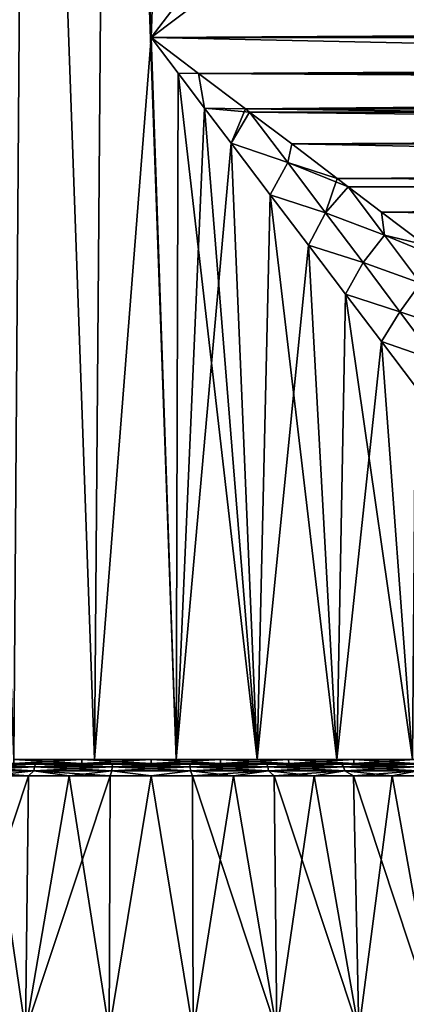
# Model space of a CAD drawing. Header units: metres. Extents: x -109 to 109, y -108 to 40.
# Tile 77 of 216: x -80 to -70, y -66 to -41. Entities that reach past the tile are written whole.
import ezdxf

# ---------------------------------------------------------------- set-up
doc = ezdxf.new("R2010")
doc.units = ezdxf.units.M
doc.layers.add('solid_K_24_42_18_000C86_XXX', color=7, linetype='CONTINUOUS')

msp = doc.modelspace()

# ---------------------------------------------------------------- linework, layer by layer
at = {"layer": 'solid_K_24_42_18_000C86_XXX'}
for points in [[(-79.673752, -11.5, 15.273742), (-81.724083, -11.5, 14.699247), (-80.022141, -59.5, 15.197185)], [(-81.724083, -11.5, -14.699247), (-79.673752, -11.5, -15.273742), (-80.022163, -59.5, -15.19718)], [(-79.673752, -11.5, -15.273742), (-77.954895, -59.5, -15.531985), (-80.022163, -59.5, -15.19718)], [(-79.673752, -11.5, 15.273742), (-80.022141, -59.5, 15.197185), (-77.954872, -59.5, 15.531987)], [(-77.564781, -11.5, 15.563595), (-79.673752, -11.5, 15.273742), (-77.954872, -59.5, 15.531987)], [(-79.673752, -11.5, -15.273742), (-77.564781, -11.5, -15.563595), (-77.954895, -59.5, -15.531985)], [(-77.564781, -11.5, -15.563595), (-76.5, -41, -15.6), (-77.954895, -59.5, -15.531985)], [(-77.564781, -11.5, 15.563595), (-77.954872, -59.5, 15.531987), (-75.863174, -59.5, 15.586965)], [(-77.564781, -11.5, -15.563595), (-75.435219, -11.5, -15.563595), (-76.5, -41, -15.6)], [(-77.564781, -11.5, 15.563595), (-75.863174, -59.5, 15.586965), (-76.5, -41, 15.6)], [(-75.581032, -39.784084, 15.572909), (-77.564781, -11.5, 15.563595), (-76.5, -41, 15.6)], [(-75.435219, -11.5, -15.563595), (-75.58107, -39.78413, -15.572911), (-76.5, -41, -15.6)], [(-75.581032, -39.784084, 15.572909), (-76.5, -41, 15.6), (-75.285172, -40.081863, 15.572958)], [(-75.58107, -39.78413, -15.572911), (-75.285316, -40.081974, -15.572965), (-76.5, -41, -15.6)], [(-75.285316, -40.081974, -15.572965), (-15.477293, -39.707985, -15.546405), (-15.545517, -41, -15.6)], [(75.285164, -40.08186, 15.572958), (-76.5, -41, 15.6), (76.5, -41, 15.6)], [(-75.285172, -40.081863, 15.572958), (-76.5, -41, 15.6), (75.285164, -40.08186, 15.572958)], [(-75.285316, -40.081974, -15.572965), (-15.545517, -41, -15.6), (-76.5, -41, -15.6)], [(-75.863197, -59.5, -15.586966), (-77.954895, -59.5, -15.531985), (-76.5, -41, -15.6)], [(-76.5, -41, -15.6), (-15.545517, -41, -15.6), (-15.477306, -42.291893, -15.546414)], [(-75.285324, -41.918018, -15.572965), (-76.5, -41, -15.6), (-15.477306, -42.291893, -15.546414)], [(-75.813179, -41.909103, -15.584873), (-76.5, -41, -15.6), (-75.285324, -41.918018, -15.572965)], [(-75.813179, -41.909103, -15.584873), (-75.863197, -59.5, -15.586966), (-76.5, -41, -15.6)], [(76.5, -41, 15.6), (-76.5, -41, 15.6), (-75.285156, -41.918144, 15.572958)], [(-75.813179, -41.909103, 15.584873), (-75.285156, -41.918144, 15.572958), (-76.5, -41, 15.6)], [(-75.813179, -41.909103, 15.584873), (-76.5, -41, 15.6), (-75.863174, -59.5, 15.586965)], [(75.285164, -41.918144, 15.572958), (76.5, -41, 15.6), (-75.285156, -41.918144, 15.572958)], [(-75.813179, -41.909103, -15.584873), (-75.130669, -42.809639, -15.539785), (-75.863197, -59.5, -15.586966)], [(-75.813179, -41.909103, 15.584873), (-75.863174, -59.5, 15.586965), (-73.781181, -59.5, 15.361244)], [(-75.813179, -41.909103, -15.584873), (-75.285324, -41.918018, -15.572965), (-75.130669, -42.809639, -15.539785)], [(-75.130653, -42.809654, 15.539784), (-75.285156, -41.918144, 15.572958), (-75.813179, -41.909103, 15.584873)], [(-75.130653, -42.809654, 15.539784), (-75.813179, -41.909103, 15.584873), (-73.781181, -59.5, 15.361244)], [(-74.086494, -42.827393, -15.492599), (-75.285324, -41.918018, -15.572965), (-15.477306, -42.291893, -15.546414)], [(-75.130669, -42.809639, -15.539785), (-75.285324, -41.918018, -15.572965), (-74.086494, -42.827393, -15.492599)], [(75.285164, -41.918144, 15.572958), (-75.285156, -41.918144, 15.572958), (-74.086166, -42.827644, 15.49257)], [(-75.130653, -42.809654, 15.539784), (-74.086166, -42.827644, 15.49257), (-75.285156, -41.918144, 15.572958)], [(74.086166, -42.827641, 15.49257), (75.285164, -41.918144, 15.572958), (-74.086166, -42.827644, 15.49257)], [(-74.086494, -42.827393, -15.492599), (-15.477306, -42.291893, -15.546414), (-15.270592, -43.584766, -15.384375)], [(-75.130669, -42.809639, -15.539785), (-74.453667, -43.701847, -15.465203), (-75.863197, -59.5, -15.586966)], [(-75.130669, -42.809639, -15.539785), (-74.086494, -42.827393, -15.492599), (-73.978882, -42.909077, -15.482746)], [(-75.130669, -42.809639, -15.539785), (-73.978882, -42.909077, -15.482746), (-74.453667, -43.701847, -15.465203)], [(-74.453636, -43.701893, 15.465199), (-74.086166, -42.827644, 15.49257), (-75.130653, -42.809654, 15.539784)], [(-74.453636, -43.701893, 15.465199), (-75.130653, -42.809654, 15.539784), (-73.781181, -59.5, 15.361244)], [(-74.453636, -43.701893, 15.465199), (-73.978882, -42.909081, 15.482745), (-74.086166, -42.827644, 15.49257)], [(-73.978882, -42.909077, -15.482746), (-74.086494, -42.827393, -15.492599), (-15.270592, -43.584766, -15.384375)], [(74.086166, -42.827641, 15.49257), (-74.086166, -42.827644, 15.49257), (-73.978882, -42.909081, 15.482745)], [(73.978882, -42.909081, 15.482745), (74.086166, -42.827641, 15.49257), (-73.978882, -42.909081, 15.482745)], [(-73.001122, -44.203079, -15.291343), (-74.453667, -43.701847, -15.465203), (-73.978882, -42.909077, -15.482746)], [(-73.001114, -44.203098, 15.291337), (-73.978882, -42.909081, 15.482745), (-74.453636, -43.701893, 15.465199)], [(-72.900734, -43.725883, -15.359999), (-73.978882, -42.909077, -15.482746), (-15.270592, -43.584766, -15.384375)], [(-73.001122, -44.203079, -15.291343), (-73.978882, -42.909077, -15.482746), (-72.900734, -43.725883, -15.359999)], [(73.978882, -42.909081, 15.482745), (-73.978882, -42.909081, 15.482745), (-72.90023, -43.726269, 15.35993)], [(-73.001114, -44.203098, 15.291337), (-72.90023, -43.726269, 15.35993), (-73.978882, -42.909081, 15.482745)], [(72.90023, -43.726265, 15.359931), (73.978882, -42.909081, 15.482745), (-72.90023, -43.726269, 15.35993)], [(-72.900734, -43.725883, -15.359999), (-15.270592, -43.584766, -15.384375), (-14.919177, -44.876316, -15.11073)], [(-74.453667, -43.701847, -15.465203), (-73.781204, -59.5, -15.361249), (-75.863197, -59.5, -15.586966)], [(-74.453667, -43.701847, -15.465203), (-73.450302, -45.027428, -15.298999), (-73.781204, -59.5, -15.361249)], [(-73.001122, -44.203079, -15.291343), (-73.450302, -45.027428, -15.298999), (-74.453667, -43.701847, -15.465203)], [(-73.450218, -45.027546, 15.298981), (-74.453636, -43.701893, 15.465199), (-73.781181, -59.5, 15.361244)], [(-73.001114, -44.203098, 15.291337), (-74.453636, -43.701893, 15.465199), (-73.450218, -45.027546, 15.298981)], [(-73.001122, -44.203079, -15.291343), (-72.900734, -43.725883, -15.359999), (-71.733978, -44.608883, -15.176823)], [(-73.001114, -44.203098, 15.291337), (-71.733292, -44.609402, 15.1767), (-72.90023, -43.726269, 15.35993)], [(-71.733978, -44.608883, -15.176823), (-72.900734, -43.725883, -15.359999), (-14.919177, -44.876316, -15.11073)], [(72.90023, -43.726265, 15.359931), (-72.90023, -43.726269, 15.35993), (-71.733292, -44.609402, 15.1767)], [(71.733299, -44.609398, 15.176701), (72.90023, -43.726265, 15.359931), (-71.733292, -44.609402, 15.1767)], [(-72.031532, -45.489677, -15.036451), (-73.450302, -45.027428, -15.298999), (-73.001122, -44.203079, -15.291343)], [(-72.031494, -45.489727, 15.036441), (-73.001114, -44.203098, 15.291337), (-73.450218, -45.027546, 15.298981)], [(-73.001122, -44.203079, -15.291343), (-71.733978, -44.608883, -15.176823), (-71.45507, -44.8204, -15.124964)], [(-72.031532, -45.489677, -15.036451), (-73.001122, -44.203079, -15.291343), (-71.45507, -44.8204, -15.124964)], [(-72.031494, -45.489727, 15.036441), (-71.733292, -44.609402, 15.1767), (-73.001114, -44.203098, 15.291337)], [(-72.031494, -45.489727, 15.036441), (-71.455078, -44.820393, 15.124966), (-71.733292, -44.609402, 15.1767)], [(-71.45507, -44.8204, -15.124964), (-71.733978, -44.608883, -15.176823), (-14.919177, -44.876316, -15.11073)], [(71.733299, -44.609398, 15.176701), (-71.733292, -44.609402, 15.1767), (-71.455078, -44.820393, 15.124966)], [(71.455078, -44.820393, 15.124966), (71.733299, -44.609398, 15.176701), (-71.455078, -44.820393, 15.124966)], [(-72.031532, -45.489677, -15.036451), (-71.45507, -44.8204, -15.124964), (-70.519867, -46.062748, -14.779123)], [(-70.519875, -46.062744, 14.779122), (-71.455078, -44.820393, 15.124966), (-72.031494, -45.489727, 15.036441)], [(71.455078, -44.820393, 15.124966), (-71.455078, -44.820393, 15.124966), (-70.595551, -45.471687, 14.945367)], [(-70.519875, -46.062744, 14.779122), (-70.595551, -45.471687, 14.945367), (-71.455078, -44.820393, 15.124966)], [(-70.596382, -45.471062, -14.945556), (-71.45507, -44.8204, -15.124964), (-14.919177, -44.876316, -15.11073)], [(-70.519867, -46.062748, -14.779123), (-71.45507, -44.8204, -15.124964), (-70.596382, -45.471062, -14.945556)], [(-70.596382, -45.471062, -14.945556), (-14.919177, -44.876316, -15.11073), (-14.409792, -46.170582, -14.718189)], [(70.595558, -45.471684, 14.945369), (71.455078, -44.820393, 15.124966), (-70.595551, -45.471687, 14.945367)], [(-73.450302, -45.027428, -15.298999), (-72.47052, -46.320496, -15.070611), (-73.781204, -59.5, -15.361249)], [(-73.450218, -45.027546, 15.298981), (-73.781181, -59.5, 15.361244), (-71.748276, -59.5, 14.858692)], [(-72.031532, -45.489677, -15.036451), (-72.47052, -46.320496, -15.070611), (-73.450302, -45.027428, -15.298999)], [(-72.470383, -46.320683, 15.070573), (-73.450218, -45.027546, 15.298981), (-71.748276, -59.5, 14.858692)], [(-72.031494, -45.489727, 15.036441), (-73.450218, -45.027546, 15.298981), (-72.470383, -46.320683, 15.070573)], [(-71.07225, -46.766323, -14.717188), (-72.47052, -46.320496, -15.070611), (-72.031532, -45.489677, -15.036451)], [(-71.072205, -46.766388, 14.717169), (-72.031494, -45.489727, 15.036441), (-72.470383, -46.320683, 15.070573)], [(-71.07225, -46.766323, -14.717188), (-72.031532, -45.489677, -15.036451), (-70.519867, -46.062748, -14.779123)], [(-70.519875, -46.062744, 14.779122), (-72.031494, -45.489727, 15.036441), (-71.072205, -46.766388, 14.717169)], [(-69.48851, -46.309467, -14.668659), (-70.596382, -45.471062, -14.945556), (-14.409792, -46.170582, -14.718189)], [(-70.519867, -46.062748, -14.779123), (-70.596382, -45.471062, -14.945556), (-69.48851, -46.309467, -14.668659)], [(70.595558, -45.471684, 14.945369), (-70.595551, -45.471687, 14.945367), (-69.487564, -46.310188, 14.668398)], [(-70.519875, -46.062744, 14.779122), (-69.487564, -46.310188, 14.668398), (-70.595551, -45.471687, 14.945367)], [(-71.07225, -46.766323, -14.717188), (-70.519867, -46.062748, -14.779123), (-69.59877, -47.292736, -14.370899)], [(-69.598778, -47.292725, 14.370901), (-70.519875, -46.062744, 14.779122), (-71.072205, -46.766388, 14.717169)], [(-69.598778, -47.292725, 14.370901), (-69.487564, -46.310188, 14.668398), (-70.519875, -46.062744, 14.779122)], [(-70.519867, -46.062748, -14.779123), (-69.48851, -46.309467, -14.668659), (-68.96904, -46.703197, -14.520108)], [(-69.59877, -47.292736, -14.370899), (-70.519867, -46.062748, -14.779123), (-68.96904, -46.703197, -14.520108)], [(-72.47052, -46.320496, -15.070611), (-71.748306, -59.5, -14.858701), (-73.781204, -59.5, -15.361249)], [(-72.47052, -46.320496, -15.070611), (-71.518829, -47.577896, -14.783367), (-71.748306, -59.5, -14.858701)], [(-71.07225, -46.766323, -14.717188), (-71.518829, -47.577896, -14.783367), (-72.47052, -46.320496, -15.070611)], [(-71.518639, -47.578148, 14.783302), (-72.470383, -46.320683, 15.070573), (-71.748276, -59.5, 14.858692)], [(-71.072205, -46.766388, 14.717169), (-72.470383, -46.320683, 15.070573), (-71.518639, -47.578148, 14.783302)], [(-70.125824, -48.029713, -14.332326), (-71.518829, -47.577896, -14.783367), (-71.07225, -46.766323, -14.717188)], [(-70.125778, -48.029778, 14.332303), (-71.072205, -46.766388, 14.717169), (-71.518639, -47.578148, 14.783302)], [(-70.125824, -48.029713, -14.332326), (-71.07225, -46.766323, -14.717188), (-69.59877, -47.292736, -14.370899)], [(-69.598778, -47.292725, 14.370901), (-71.072205, -46.766388, 14.717169), (-70.125778, -48.029778, 14.332303)], [(-70.125824, -48.029713, -14.332326), (-69.59877, -47.292736, -14.370899), (-68.695877, -48.505714, -13.899873)], [(-68.6959, -48.505692, 13.899887), (-69.598778, -47.292725, 14.370901), (-70.125778, -48.029778, 14.332303)], [(-71.518829, -47.577896, -14.783367), (-70.603561, -48.785938, -14.442716), (-71.748306, -59.5, -14.858701)], [(-71.518639, -47.578148, 14.783302), (-71.748276, -59.5, 14.858692), (-69.802368, -59.5, 14.089024)], [(-70.125824, -48.029713, -14.332326), (-70.603561, -48.785938, -14.442716), (-71.518829, -47.577896, -14.783367)], [(-70.603355, -48.786213, 14.442629), (-71.518639, -47.578148, 14.783302), (-69.802368, -59.5, 14.089024)], [(-70.125778, -48.029778, 14.332303), (-71.518639, -47.578148, 14.783302), (-70.603355, -48.786213, 14.442629)], [(-69.194801, -49.276417, -13.880592), (-70.603561, -48.785938, -14.442716), (-70.125824, -48.029713, -14.332326)], [(-69.194756, -49.276474, 13.880572), (-70.125778, -48.029778, 14.332303), (-70.603355, -48.786213, 14.442629)], [(-69.194801, -49.276417, -13.880592), (-70.125824, -48.029713, -14.332326), (-68.695877, -48.505714, -13.899873)], [(-68.6959, -48.505692, 13.899887), (-70.125778, -48.029778, 14.332303), (-69.194756, -49.276474, 13.880572)], [(-70.603561, -48.785938, -14.442716), (-69.802399, -59.5, -14.089037), (-71.748306, -59.5, -14.858701)], [(-70.603561, -48.785938, -14.442716), (-69.727638, -49.943203, -14.053295), (-69.802399, -59.5, -14.089037)], [(-69.194801, -49.276417, -13.880592), (-69.727638, -49.943203, -14.053295), (-70.603561, -48.785938, -14.442716)], [(-69.72744, -49.943455, 14.053201), (-70.603355, -48.786213, 14.442629), (-69.802368, -59.5, 14.089024)], [(-69.194756, -49.276474, 13.880572), (-70.603355, -48.786213, 14.442629), (-69.72744, -49.943455, 14.053201)], [(-80.021675, -59.5, -11.993651), (-80.022163, -59.5, -15.19718), (-77.954895, -59.5, -15.531985)], [(-78.278839, -59.5, 12.372739), (-77.954872, -59.5, 15.531987), (-80.022141, -59.5, 15.197185)], [(-80.021675, -59.5, 11.993651), (-78.278839, -59.5, 12.372739), (-80.022141, -59.5, 15.197185)], [(-80.021782, -59.599998, 11.993622), (-78.278885, -59.599998, 12.372747), (-80.021675, -59.5, 11.993651)], [(-80.021782, -59.599998, -11.993622), (-80.021675, -59.5, -11.993651), (-78.278839, -59.5, -12.372739)], [(-78.278885, -59.599998, -12.372747), (-80.021782, -59.599998, -11.993622), (-78.278839, -59.5, -12.372739)], [(-78.278839, -59.5, -12.372739), (-80.021675, -59.5, -11.993651), (-77.954895, -59.5, -15.531985)], [(-78.278885, -59.599998, 12.372747), (-78.278839, -59.5, 12.372739), (-80.021675, -59.5, 11.993651)], [(-78.278885, -59.599998, 12.372747), (-76.5, -59.599998, 12.5), (-78.278839, -59.5, 12.372739)], [(-78.278885, -59.599998, -12.372747), (-78.278839, -59.5, -12.372739), (-76.5, -59.5, -12.5)], [(-76.5, -59.599998, -12.5), (-78.278885, -59.599998, -12.372747), (-76.5, -59.5, -12.5)], [(-78.278839, -59.5, 12.372739), (-76.5, -59.5, 12.5), (-77.954872, -59.5, 15.531987)], [(-76.5, -59.5, -12.5), (-78.278839, -59.5, -12.372739), (-77.954895, -59.5, -15.531985)], [(-76.5, -59.599998, 12.5), (-76.5, -59.5, 12.5), (-78.278839, -59.5, 12.372739)], [(-76.5, -59.5, -12.5), (-77.954895, -59.5, -15.531985), (-75.863197, -59.5, -15.586966)], [(-76.5, -59.5, 12.5), (-75.863174, -59.5, 15.586965), (-77.954872, -59.5, 15.531987)], [(-76.5, -59.5, 12.5), (-74.721161, -59.5, 12.372739), (-75.863174, -59.5, 15.586965)], [(-74.721161, -59.5, -12.372739), (-76.5, -59.5, -12.5), (-75.863197, -59.5, -15.586966)], [(-74.721115, -59.599998, 12.372747), (-74.721161, -59.5, 12.372739), (-76.5, -59.5, 12.5)], [(-76.5, -59.599998, 12.5), (-74.721115, -59.599998, 12.372747), (-76.5, -59.5, 12.5)], [(-76.5, -59.599998, -12.5), (-76.5, -59.5, -12.5), (-74.721161, -59.5, -12.372739)], [(-74.721115, -59.599998, -12.372747), (-76.5, -59.599998, -12.5), (-74.721161, -59.5, -12.372739)], [(-74.721161, -59.5, -12.372739), (-75.863197, -59.5, -15.586966), (-73.781204, -59.5, -15.361249)], [(-74.721161, -59.5, 12.372739), (-73.781181, -59.5, 15.361244), (-75.863174, -59.5, 15.586965)], [(-74.721161, -59.5, 12.372739), (-72.978325, -59.5, 11.993651), (-73.781181, -59.5, 15.361244)], [(-72.978325, -59.5, -11.993651), (-74.721161, -59.5, -12.372739), (-73.781204, -59.5, -15.361249)], [(-72.978218, -59.599998, 11.993622), (-72.978325, -59.5, 11.993651), (-74.721161, -59.5, 12.372739)], [(-74.721115, -59.599998, 12.372747), (-72.978218, -59.599998, 11.993622), (-74.721161, -59.5, 12.372739)], [(-74.721115, -59.599998, -12.372747), (-74.721161, -59.5, -12.372739), (-72.978325, -59.5, -11.993651)], [(-72.978218, -59.599998, -11.993622), (-74.721115, -59.599998, -12.372747), (-72.978325, -59.5, -11.993651)], [(-72.978325, -59.5, -11.993651), (-73.781204, -59.5, -15.361249), (-71.748306, -59.5, -14.858701)], [(-72.978325, -59.5, 11.993651), (-71.748276, -59.5, 14.858692), (-73.781181, -59.5, 15.361244)], [(-72.978325, -59.5, 11.993651), (-71.30703, -59.5, 11.370275), (-71.748276, -59.5, 14.858692)], [(-71.30703, -59.5, -11.370275), (-72.978325, -59.5, -11.993651), (-71.748306, -59.5, -14.858701)], [(-71.307434, -59.599998, 11.370431), (-71.30703, -59.5, 11.370275), (-72.978325, -59.5, 11.993651)], [(-72.978218, -59.599998, 11.993622), (-71.307434, -59.599998, 11.370431), (-72.978325, -59.5, 11.993651)], [(-72.978218, -59.599998, -11.993622), (-72.978325, -59.5, -11.993651), (-71.30703, -59.5, -11.370275)], [(-71.307434, -59.599998, -11.370431), (-72.978218, -59.599998, -11.993622), (-71.30703, -59.5, -11.370275)], [(-71.30703, -59.5, -11.370275), (-71.748306, -59.5, -14.858701), (-69.802399, -59.5, -14.089037)], [(-71.30703, -59.5, 11.370275), (-69.802368, -59.5, 14.089024), (-71.748276, -59.5, 14.858692)], [(-71.307434, -59.599998, 11.370431), (-69.741837, -59.599998, 10.51556), (-71.30703, -59.5, 11.370275)], [(-71.307434, -59.599998, -11.370431), (-71.30703, -59.5, -11.370275), (-69.742073, -59.5, -10.515633)], [(-69.741837, -59.599998, -10.51556), (-71.307434, -59.599998, -11.370431), (-69.742073, -59.5, -10.515633)], [(-71.30703, -59.5, 11.370275), (-69.742073, -59.5, 10.515633), (-69.802368, -59.5, 14.089024)], [(-69.742073, -59.5, -10.515633), (-71.30703, -59.5, -11.370275), (-69.802399, -59.5, -14.089037)], [(-69.741837, -59.599998, 10.51556), (-69.742073, -59.5, 10.515633), (-71.30703, -59.5, 11.370275)], [(-86.37986, -59.599998, 12.152755), (-78.278885, -59.599998, 12.372747), (-80.021782, -59.599998, 11.993622)], [(-86.37986, -59.599998, 12.152755), (-85.527946, -59.599998, 12.798329), (-78.278885, -59.599998, 12.372747)], [(-86.379822, -59.599998, -12.152783), (-80.021782, -59.599998, -11.993622), (-78.278885, -59.599998, -12.372747)], [(-86.379822, -59.599998, -12.152783), (-78.278885, -59.599998, -12.372747), (-76.5, -59.599998, -12.5)], [(-85.527908, -59.599998, -12.798357), (-86.379822, -59.599998, -12.152783), (-76.5, -59.599998, -12.5)], [(-85.527946, -59.599998, 12.798329), (-76.5, -59.599998, 12.5), (-78.278885, -59.599998, 12.372747)], [(-85.527946, -59.599998, 12.798329), (-67.472092, -59.599998, 12.798357), (-76.5, -59.599998, 12.5)], [(-85.527946, -59.599998, 12.798329), (-84.633873, -59.599998, 13.384386), (-67.472092, -59.599998, 12.798357)], [(-67.472054, -59.599998, -12.798329), (-85.527908, -59.599998, -12.798357), (-76.5, -59.599998, -12.5)], [(-68.366127, -59.599998, -13.384386), (-84.633835, -59.599998, -13.384412), (-85.527908, -59.599998, -12.798357)], [(-67.472054, -59.599998, -12.798329), (-68.366127, -59.599998, -13.384386), (-85.527908, -59.599998, -12.798357)], [(-84.633873, -59.599998, 13.384386), (-68.366165, -59.599998, 13.384412), (-67.472092, -59.599998, 12.798357)], [(-84.633873, -59.599998, 13.384386), (-83.701683, -59.599998, 13.908174), (-68.366165, -59.599998, 13.384412)], [(-69.298317, -59.599998, -13.908174), (-83.701637, -59.599998, -13.908197), (-84.633835, -59.599998, -13.384412)], [(-68.366127, -59.599998, -13.384386), (-69.298317, -59.599998, -13.908174), (-84.633835, -59.599998, -13.384412)], [(-83.701683, -59.599998, 13.908174), (-69.298363, -59.599998, 13.908197), (-68.366165, -59.599998, 13.384412)], [(-83.701683, -59.599998, 13.908174), (-82.736389, -59.599998, 14.366922), (-69.298363, -59.599998, 13.908197)], [(-70.263611, -59.599998, -14.366922), (-82.736336, -59.599998, -14.366943), (-83.701637, -59.599998, -13.908197)], [(-69.298317, -59.599998, -13.908174), (-70.263611, -59.599998, -14.366922), (-83.701637, -59.599998, -13.908197)], [(-82.736389, -59.599998, 14.366922), (-70.263664, -59.599998, 14.366943), (-69.298363, -59.599998, 13.908197)], [(-82.736389, -59.599998, 14.366922), (-81.742203, -59.599998, 14.758744), (-70.263664, -59.599998, 14.366943)], [(-71.257797, -59.599998, -14.758744), (-81.742149, -59.599998, -14.758762), (-82.736336, -59.599998, -14.366943)], [(-70.263611, -59.599998, -14.366922), (-71.257797, -59.599998, -14.758744), (-82.736336, -59.599998, -14.366943)], [(-81.742203, -59.599998, 14.758744), (-71.257851, -59.599998, 14.758762), (-70.263664, -59.599998, 14.366943)], [(-81.742203, -59.599998, 14.758744), (-80.723312, -59.599998, 15.081955), (-71.257851, -59.599998, 14.758762)], [(-72.276688, -59.599998, -15.081955), (-80.723267, -59.599998, -15.081969), (-81.742149, -59.599998, -14.758762)], [(-71.257797, -59.599998, -14.758744), (-72.276688, -59.599998, -15.081955), (-81.742149, -59.599998, -14.758762)], [(-81.46022, -59.786476, -15.265981), (-81.426498, -59.685997, -15.162193), (-79.48732, -59.685997, -15.660089)], [(-79.507767, -59.786476, -15.767283), (-81.46022, -59.786476, -15.265981), (-79.48732, -59.685997, -15.660089)], [(-81.46022, -59.786476, 15.265981), (-79.507767, -59.786476, 15.767283), (-81.426498, -59.685997, 15.162193)], [(-79.507767, -59.786476, -15.767283), (-80.67379, -59.914131, -15.576793), (-81.46022, -59.786476, -15.265981)], [(-81.46022, -59.786476, 15.265981), (-80.67379, -59.914131, 15.576793), (-79.64608, -59.914131, 15.816422)], [(-81.46022, -59.786476, 15.265981), (-79.64608, -59.914131, 15.816422), (-79.507767, -59.786476, 15.767283)], [(-81.426498, -59.685997, -15.162193), (-81.385147, -59.62196, -15.034937), (-79.46225, -59.62196, -15.528653)], [(-79.48732, -59.685997, -15.660089), (-81.426498, -59.685997, -15.162193), (-79.46225, -59.62196, -15.528653)], [(-81.426498, -59.685997, 15.162193), (-79.48732, -59.685997, 15.660089), (-81.385147, -59.62196, 15.034937)], [(-79.507767, -59.786476, 15.767283), (-79.48732, -59.685997, 15.660089), (-81.426498, -59.685997, 15.162193)], [(-81.385147, -59.62196, -15.034937), (-80.723267, -59.599998, -15.081969), (-79.684525, -59.599998, -15.334933)], [(-79.46225, -59.62196, -15.528653), (-81.385147, -59.62196, -15.034937), (-79.684525, -59.599998, -15.334933)], [(-81.385147, -59.62196, 15.034937), (-79.46225, -59.62196, 15.528653), (-80.723312, -59.599998, 15.081955)], [(-79.48732, -59.685997, 15.660089), (-79.46225, -59.62196, 15.528653), (-81.385147, -59.62196, 15.034937)], [(-80.723312, -59.599998, 15.081955), (-72.276733, -59.599998, 15.081969), (-71.257851, -59.599998, 14.758762)], [(-80.723312, -59.599998, 15.081955), (-79.684578, -59.599998, 15.334923), (-72.276733, -59.599998, 15.081969)], [(-79.46225, -59.62196, 15.528653), (-79.684578, -59.599998, 15.334923), (-80.723312, -59.599998, 15.081955)], [(-73.315422, -59.599998, -15.334923), (-79.684525, -59.599998, -15.334933), (-80.723267, -59.599998, -15.081969)], [(-72.276688, -59.599998, -15.081955), (-73.315422, -59.599998, -15.334923), (-80.723267, -59.599998, -15.081969)], [(-79.507767, -59.786476, -15.767283), (-79.64608, -59.914131, -15.816422), (-80.67379, -59.914131, -15.576793)], [(-79.684578, -59.599998, 15.334923), (-73.315475, -59.599998, 15.334933), (-72.276733, -59.599998, 15.081969)], [(-79.684578, -59.599998, 15.334923), (-78.631447, -59.599998, 15.516375), (-73.315475, -59.599998, 15.334933)], [(-79.46225, -59.62196, 15.528653), (-78.631447, -59.599998, 15.516375), (-79.684578, -59.599998, 15.334923)], [(-74.368553, -59.599998, -15.516375), (-78.631393, -59.599998, -15.516382), (-79.684525, -59.599998, -15.334933)], [(-79.46225, -59.62196, -15.528653), (-79.684525, -59.599998, -15.334933), (-78.631393, -59.599998, -15.516382)], [(-73.315422, -59.599998, -15.334923), (-74.368553, -59.599998, -15.516375), (-79.684525, -59.599998, -15.334933)], [(-79.507767, -59.786476, -15.767283), (-78.604897, -59.914131, -15.98832), (-79.64608, -59.914131, -15.816422)], [(-79.507767, -59.786476, 15.767283), (-79.64608, -59.914131, 15.816422), (-78.604897, -59.914131, 15.98832)], [(-79.507767, -59.786476, -15.767283), (-79.48732, -59.685997, -15.660089), (-77.501038, -59.685997, -15.911015)], [(-77.507889, -59.786476, -16.019928), (-79.507767, -59.786476, -15.767283), (-77.501038, -59.685997, -15.911015)], [(-79.507767, -59.786476, 15.767283), (-77.507889, -59.786476, 16.019928), (-79.48732, -59.685997, 15.660089)], [(-77.507889, -59.786476, -16.019928), (-78.604897, -59.914131, -15.98832), (-79.507767, -59.786476, -15.767283)], [(-79.507767, -59.786476, 15.767283), (-78.604897, -59.914131, 15.98832), (-77.554703, -59.914131, 16.091755)], [(-79.507767, -59.786476, 15.767283), (-77.554703, -59.914131, 16.091755), (-77.507889, -59.786476, 16.019928)], [(-79.48732, -59.685997, -15.660089), (-79.46225, -59.62196, -15.528653), (-77.492638, -59.62196, -15.777473)], [(-77.501038, -59.685997, -15.911015), (-79.48732, -59.685997, -15.660089), (-77.492638, -59.62196, -15.777473)], [(-79.48732, -59.685997, 15.660089), (-77.501038, -59.685997, 15.911015), (-79.46225, -59.62196, 15.528653)], [(-77.507889, -59.786476, 16.019928), (-77.501038, -59.685997, 15.911015), (-79.48732, -59.685997, 15.660089)], [(-79.46225, -59.62196, -15.528653), (-78.631393, -59.599998, -15.516382), (-77.568375, -59.599998, -15.625615)], [(-77.492638, -59.62196, -15.777473), (-79.46225, -59.62196, -15.528653), (-77.568375, -59.599998, -15.625615)], [(-79.46225, -59.62196, 15.528653), (-77.492638, -59.62196, 15.777473), (-78.631447, -59.599998, 15.516375)], [(-77.501038, -59.685997, 15.911015), (-77.492638, -59.62196, 15.777473), (-79.46225, -59.62196, 15.528653)], [(-78.631447, -59.599998, 15.516375), (-74.368607, -59.599998, 15.516382), (-73.315475, -59.599998, 15.334933)], [(-78.631447, -59.599998, 15.516375), (-77.568428, -59.599998, 15.625611), (-74.368607, -59.599998, 15.516382)], [(-77.492638, -59.62196, 15.777473), (-77.568428, -59.599998, 15.625611), (-78.631447, -59.599998, 15.516375)], [(-75.431572, -59.599998, -15.625611), (-77.568375, -59.599998, -15.625615), (-78.631393, -59.599998, -15.516382)], [(-74.368553, -59.599998, -15.516375), (-75.431572, -59.599998, -15.625611), (-78.631393, -59.599998, -15.516382)], [(-77.507889, -59.786476, -16.019928), (-77.554703, -59.914131, -16.091755), (-78.604897, -59.914131, -15.98832)], [(-77.568428, -59.599998, 15.625611), (-75.431625, -59.599998, 15.625615), (-74.368607, -59.599998, 15.516382)], [(-77.568428, -59.599998, 15.625611), (-76.500031, -59.599998, 15.662112), (-75.431625, -59.599998, 15.625615)], [(-77.492638, -59.62196, 15.777473), (-76.500031, -59.599998, 15.662112), (-77.568428, -59.599998, 15.625611)], [(-75.431572, -59.599998, -15.625611), (-76.499969, -59.599998, -15.662112), (-77.568375, -59.599998, -15.625615)], [(-77.492638, -59.62196, -15.777473), (-77.568375, -59.599998, -15.625615), (-76.499969, -59.599998, -15.662112)], [(-77.507889, -59.786476, -16.019928), (-76.5, -59.914131, -16.126282), (-77.554703, -59.914131, -16.091755)], [(-77.507889, -59.786476, 16.019928), (-77.554703, -59.914131, 16.091755), (-76.5, -59.914131, 16.126282)], [(-77.507889, -59.786476, -16.019928), (-77.501038, -59.685997, -15.911015), (-75.498962, -59.685997, -15.911015)], [(-75.492111, -59.786476, -16.019928), (-77.507889, -59.786476, -16.019928), (-75.498962, -59.685997, -15.911015)], [(-77.507889, -59.786476, 16.019928), (-75.492111, -59.786476, 16.019928), (-77.501038, -59.685997, 15.911015)], [(-75.492111, -59.786476, -16.019928), (-76.5, -59.914131, -16.126282), (-77.507889, -59.786476, -16.019928)], [(-77.507889, -59.786476, 16.019928), (-76.5, -59.914131, 16.126282), (-75.492111, -59.786476, 16.019928)], [(-77.501038, -59.685997, -15.911015), (-77.492638, -59.62196, -15.777473), (-75.507362, -59.62196, -15.777473)], [(-75.498962, -59.685997, -15.911015), (-77.501038, -59.685997, -15.911015), (-75.507362, -59.62196, -15.777473)], [(-77.501038, -59.685997, 15.911015), (-75.498962, -59.685997, 15.911015), (-77.492638, -59.62196, 15.777473)], [(-75.492111, -59.786476, 16.019928), (-75.498962, -59.685997, 15.911015), (-77.501038, -59.685997, 15.911015)], [(-75.507362, -59.62196, -15.777473), (-77.492638, -59.62196, -15.777473), (-76.499969, -59.599998, -15.662112)], [(-77.492638, -59.62196, 15.777473), (-75.507362, -59.62196, 15.777473), (-76.500031, -59.599998, 15.662112)], [(-75.498962, -59.685997, 15.911015), (-75.507362, -59.62196, 15.777473), (-77.492638, -59.62196, 15.777473)], [(-75.507362, -59.62196, 15.777473), (-75.431625, -59.599998, 15.625615), (-76.500031, -59.599998, 15.662112)], [(-66.620178, -59.599998, 12.152783), (-74.721115, -59.599998, 12.372747), (-76.5, -59.599998, 12.5)], [(-67.472092, -59.599998, 12.798357), (-66.620178, -59.599998, 12.152783), (-76.5, -59.599998, 12.5)], [(-67.472054, -59.599998, -12.798329), (-76.5, -59.599998, -12.5), (-74.721115, -59.599998, -12.372747)], [(-75.492111, -59.786476, -16.019928), (-75.445297, -59.914131, -16.091755), (-76.5, -59.914131, -16.126282)], [(-75.492111, -59.786476, 16.019928), (-76.5, -59.914131, 16.126282), (-75.445297, -59.914131, 16.091755)], [(-75.507362, -59.62196, -15.777473), (-76.499969, -59.599998, -15.662112), (-75.431572, -59.599998, -15.625611)], [(-75.507362, -59.62196, -15.777473), (-75.431572, -59.599998, -15.625611), (-74.368553, -59.599998, -15.516375)], [(-73.53775, -59.62196, -15.528653), (-75.507362, -59.62196, -15.777473), (-74.368553, -59.599998, -15.516375)], [(-75.507362, -59.62196, 15.777473), (-73.53775, -59.62196, 15.528653), (-75.431625, -59.599998, 15.625615)], [(-75.498962, -59.685997, -15.911015), (-75.507362, -59.62196, -15.777473), (-73.53775, -59.62196, -15.528653)], [(-73.51268, -59.685997, 15.660089), (-73.53775, -59.62196, 15.528653), (-75.507362, -59.62196, 15.777473)], [(-75.498962, -59.685997, 15.911015), (-73.51268, -59.685997, 15.660089), (-75.507362, -59.62196, 15.777473)], [(-73.51268, -59.685997, -15.660089), (-75.498962, -59.685997, -15.911015), (-73.53775, -59.62196, -15.528653)], [(-75.492111, -59.786476, -16.019928), (-75.498962, -59.685997, -15.911015), (-73.51268, -59.685997, -15.660089)], [(-73.492233, -59.786476, 15.767283), (-73.51268, -59.685997, 15.660089), (-75.498962, -59.685997, 15.911015)], [(-75.492111, -59.786476, 16.019928), (-73.492233, -59.786476, 15.767283), (-75.498962, -59.685997, 15.911015)], [(-73.492233, -59.786476, -15.767283), (-75.492111, -59.786476, -16.019928), (-73.51268, -59.685997, -15.660089)], [(-73.492233, -59.786476, -15.767283), (-75.445297, -59.914131, -16.091755), (-75.492111, -59.786476, -16.019928)], [(-75.492111, -59.786476, 16.019928), (-75.445297, -59.914131, 16.091755), (-74.395103, -59.914131, 15.98832)], [(-75.492111, -59.786476, 16.019928), (-74.395103, -59.914131, 15.98832), (-73.492233, -59.786476, 15.767283)], [(-73.492233, -59.786476, -15.767283), (-74.395103, -59.914131, -15.98832), (-75.445297, -59.914131, -16.091755)], [(-73.53775, -59.62196, 15.528653), (-74.368607, -59.599998, 15.516382), (-75.431625, -59.599998, 15.625615)], [(-66.620178, -59.599998, 12.152783), (-72.978218, -59.599998, 11.993622), (-74.721115, -59.599998, 12.372747)], [(-66.62014, -59.599998, -12.152755), (-74.721115, -59.599998, -12.372747), (-72.978218, -59.599998, -11.993622)], [(-66.62014, -59.599998, -12.152755), (-67.472054, -59.599998, -12.798329), (-74.721115, -59.599998, -12.372747)], [(-73.492233, -59.786476, -15.767283), (-73.35392, -59.914131, -15.816422), (-74.395103, -59.914131, -15.98832)], [(-73.492233, -59.786476, 15.767283), (-74.395103, -59.914131, 15.98832), (-73.35392, -59.914131, 15.816422)], [(-73.53775, -59.62196, 15.528653), (-73.315475, -59.599998, 15.334933), (-74.368607, -59.599998, 15.516382)], [(-73.53775, -59.62196, -15.528653), (-74.368553, -59.599998, -15.516375), (-73.315422, -59.599998, -15.334923)], [(-73.53775, -59.62196, -15.528653), (-73.315422, -59.599998, -15.334923), (-72.276688, -59.599998, -15.081955)], [(-71.614853, -59.62196, -15.034937), (-73.53775, -59.62196, -15.528653), (-72.276688, -59.599998, -15.081955)], [(-73.53775, -59.62196, 15.528653), (-71.614853, -59.62196, 15.034937), (-73.315475, -59.599998, 15.334933)], [(-73.51268, -59.685997, -15.660089), (-73.53775, -59.62196, -15.528653), (-71.614853, -59.62196, -15.034937)], [(-71.573502, -59.685997, 15.162193), (-71.614853, -59.62196, 15.034937), (-73.53775, -59.62196, 15.528653)], [(-73.51268, -59.685997, 15.660089), (-71.573502, -59.685997, 15.162193), (-73.53775, -59.62196, 15.528653)], [(-71.573502, -59.685997, -15.162193), (-73.51268, -59.685997, -15.660089), (-71.614853, -59.62196, -15.034937)], [(-73.492233, -59.786476, -15.767283), (-73.51268, -59.685997, -15.660089), (-71.573502, -59.685997, -15.162193)], [(-71.53978, -59.786476, 15.265981), (-71.573502, -59.685997, 15.162193), (-73.51268, -59.685997, 15.660089)], [(-73.492233, -59.786476, 15.767283), (-71.53978, -59.786476, 15.265981), (-73.51268, -59.685997, 15.660089)], [(-71.53978, -59.786476, -15.265981), (-73.492233, -59.786476, -15.767283), (-71.573502, -59.685997, -15.162193)], [(-71.53978, -59.786476, -15.265981), (-73.35392, -59.914131, -15.816422), (-73.492233, -59.786476, -15.767283)], [(-73.492233, -59.786476, 15.767283), (-73.35392, -59.914131, 15.816422), (-72.32621, -59.914131, 15.576793)], [(-73.492233, -59.786476, 15.767283), (-72.32621, -59.914131, 15.576793), (-71.53978, -59.786476, 15.265981)], [(-71.53978, -59.786476, -15.265981), (-72.32621, -59.914131, -15.576793), (-73.35392, -59.914131, -15.816422)], [(-71.614853, -59.62196, 15.034937), (-72.276733, -59.599998, 15.081969), (-73.315475, -59.599998, 15.334933)], [(-65.814049, -59.599998, 11.450416), (-71.307434, -59.599998, 11.370431), (-72.978218, -59.599998, 11.993622)], [(-66.620178, -59.599998, 12.152783), (-65.814049, -59.599998, 11.450416), (-72.978218, -59.599998, 11.993622)], [(-65.814018, -59.599998, -11.450386), (-72.978218, -59.599998, -11.993622), (-71.307434, -59.599998, -11.370431)], [(-65.814018, -59.599998, -11.450386), (-66.62014, -59.599998, -12.152755), (-72.978218, -59.599998, -11.993622)], [(-71.53978, -59.786476, -15.265981), (-71.316376, -59.914131, -15.270462), (-72.32621, -59.914131, -15.576793)], [(-71.53978, -59.786476, 15.265981), (-72.32621, -59.914131, 15.576793), (-71.316376, -59.914131, 15.270462)], [(-71.614853, -59.62196, 15.034937), (-71.257851, -59.599998, 14.758762), (-72.276733, -59.599998, 15.081969)], [(-71.614853, -59.62196, -15.034937), (-72.276688, -59.599998, -15.081955), (-71.257797, -59.599998, -14.758744)], [(-71.614853, -59.62196, -15.034937), (-71.257797, -59.599998, -14.758744), (-70.263611, -59.599998, -14.366922)], [(-69.768997, -59.62196, -14.304111), (-71.614853, -59.62196, -15.034937), (-70.263611, -59.599998, -14.366922)], [(-71.614853, -59.62196, 15.034937), (-69.768997, -59.62196, 14.304111), (-71.257851, -59.599998, 14.758762)], [(-71.573502, -59.685997, -15.162193), (-71.614853, -59.62196, -15.034937), (-69.768997, -59.62196, -14.304111)], [(-69.712029, -59.685997, 14.425181), (-69.768997, -59.62196, 14.304111), (-71.614853, -59.62196, 15.034937)], [(-71.573502, -59.685997, 15.162193), (-69.712029, -59.685997, 14.425181), (-71.614853, -59.62196, 15.034937)], [(-69.712029, -59.685997, -14.425181), (-71.573502, -59.685997, -15.162193), (-69.768997, -59.62196, -14.304111)], [(-71.53978, -59.786476, -15.265981), (-71.573502, -59.685997, -15.162193), (-69.712029, -59.685997, -14.425181)], [(-69.665558, -59.786476, 14.523923), (-69.712029, -59.685997, 14.425181), (-71.573502, -59.685997, 15.162193)], [(-71.53978, -59.786476, 15.265981), (-69.665558, -59.786476, 14.523923), (-71.573502, -59.685997, 15.162193)], [(-69.665558, -59.786476, -14.523923), (-71.53978, -59.786476, -15.265981), (-69.712029, -59.685997, -14.425181)], [(-69.665558, -59.786476, -14.523923), (-71.316376, -59.914131, -15.270462), (-71.53978, -59.786476, -15.265981)], [(-71.53978, -59.786476, 15.265981), (-71.316376, -59.914131, 15.270462), (-70.328735, -59.914131, 14.898741)], [(-71.53978, -59.786476, 15.265981), (-70.328735, -59.914131, 14.898741), (-69.665558, -59.786476, 14.523923)], [(-69.665558, -59.786476, -14.523923), (-70.328735, -59.914131, -14.898741), (-71.316376, -59.914131, -15.270462)], [(-65.057358, -59.599998, 10.694273), (-69.741837, -59.599998, 10.51556), (-71.307434, -59.599998, 11.370431)], [(-65.814049, -59.599998, 11.450416), (-65.057358, -59.599998, 10.694273), (-71.307434, -59.599998, 11.370431)], [(-65.057327, -59.599998, -10.694245), (-71.307434, -59.599998, -11.370431), (-69.741837, -59.599998, -10.51556)], [(-65.057327, -59.599998, -10.694245), (-65.814018, -59.599998, -11.450386), (-71.307434, -59.599998, -11.370431)], [(-69.768997, -59.62196, 14.304111), (-70.263664, -59.599998, 14.366943), (-71.257851, -59.599998, 14.758762)], [(-69.665558, -59.786476, -14.523923), (-69.367523, -59.914131, -14.46322), (-70.328735, -59.914131, -14.898741)], [(-69.665558, -59.786476, 14.523923), (-70.328735, -59.914131, 14.898741), (-69.367523, -59.914131, 14.46322)], [(-69.768997, -59.62196, 14.304111), (-69.298363, -59.599998, 13.908197), (-70.263664, -59.599998, 14.366943)], [(-69.768997, -59.62196, -14.304111), (-70.263611, -59.599998, -14.366922), (-69.298317, -59.599998, -13.908174)], [(-81.81562, -66.448959, -17.755419), (-80.67379, -59.914131, -15.576793), (-79.64608, -59.914131, -15.816422)], [(-79.718407, -66.448959, -18.25247), (-81.81562, -66.448959, -17.755419), (-79.64608, -59.914131, -15.816422)], [(-81.81562, -66.448959, 17.755419), (-79.718407, -66.448959, 18.25247), (-80.67379, -59.914131, 15.576793)], [(-79.718407, -66.448959, 18.25247), (-79.64608, -59.914131, 15.816422), (-80.67379, -59.914131, 15.576793)], [(-79.718407, -66.448959, -18.25247), (-78.604897, -59.914131, -15.98832), (-77.554703, -59.914131, -16.091755)], [(-77.57766, -66.448959, -18.502687), (-79.718407, -66.448959, -18.25247), (-77.554703, -59.914131, -16.091755)], [(-79.718407, -66.448959, -18.25247), (-79.64608, -59.914131, -15.816422), (-78.604897, -59.914131, -15.98832)], [(-79.718407, -66.448959, 18.25247), (-78.604897, -59.914131, 15.98832), (-79.64608, -59.914131, 15.816422)], [(-79.718407, -66.448959, 18.25247), (-77.57766, -66.448959, 18.502687), (-78.604897, -59.914131, 15.98832)], [(-77.57766, -66.448959, 18.502687), (-77.554703, -59.914131, 16.091755), (-78.604897, -59.914131, 15.98832)], [(-77.57766, -66.448959, -18.502687), (-77.554703, -59.914131, -16.091755), (-76.5, -59.914131, -16.126282)], [(-75.42234, -66.448959, -18.502687), (-77.57766, -66.448959, -18.502687), (-76.5, -59.914131, -16.126282)], [(-77.57766, -66.448959, 18.502687), (-76.5, -59.914131, 16.126282), (-77.554703, -59.914131, 16.091755)], [(-77.57766, -66.448959, 18.502687), (-75.42234, -66.448959, 18.502687), (-76.5, -59.914131, 16.126282)], [(-75.42234, -66.448959, -18.502687), (-76.5, -59.914131, -16.126282), (-75.445297, -59.914131, -16.091755)], [(-75.42234, -66.448959, 18.502687), (-75.445297, -59.914131, 16.091755), (-76.5, -59.914131, 16.126282)], [(-75.42234, -66.448959, -18.502687), (-75.445297, -59.914131, -16.091755), (-74.395103, -59.914131, -15.98832)], [(-73.281593, -66.448959, 18.25247), (-74.395103, -59.914131, 15.98832), (-75.445297, -59.914131, 16.091755)], [(-75.42234, -66.448959, 18.502687), (-73.281593, -66.448959, 18.25247), (-75.445297, -59.914131, 16.091755)], [(-73.281593, -66.448959, -18.25247), (-75.42234, -66.448959, -18.502687), (-74.395103, -59.914131, -15.98832)], [(-73.281593, -66.448959, -18.25247), (-74.395103, -59.914131, -15.98832), (-73.35392, -59.914131, -15.816422)], [(-73.281593, -66.448959, 18.25247), (-73.35392, -59.914131, 15.816422), (-74.395103, -59.914131, 15.98832)], [(-73.281593, -66.448959, -18.25247), (-73.35392, -59.914131, -15.816422), (-72.32621, -59.914131, -15.576793)], [(-71.18438, -66.448959, 17.755419), (-72.32621, -59.914131, 15.576793), (-73.35392, -59.914131, 15.816422)], [(-73.281593, -66.448959, 18.25247), (-71.18438, -66.448959, 17.755419), (-73.35392, -59.914131, 15.816422)], [(-71.18438, -66.448959, -17.755419), (-73.281593, -66.448959, -18.25247), (-72.32621, -59.914131, -15.576793)], [(-71.18438, -66.448959, -17.755419), (-72.32621, -59.914131, -15.576793), (-71.316376, -59.914131, -15.270462)], [(-71.18438, -66.448959, 17.755419), (-71.316376, -59.914131, 15.270462), (-72.32621, -59.914131, 15.576793)], [(-71.18438, -66.448959, -17.755419), (-71.316376, -59.914131, -15.270462), (-70.328735, -59.914131, -14.898741)], [(-69.159042, -66.448959, 17.018257), (-70.328735, -59.914131, 14.898741), (-71.316376, -59.914131, 15.270462)], [(-71.18438, -66.448959, 17.755419), (-69.159042, -66.448959, 17.018257), (-71.316376, -59.914131, 15.270462)], [(-69.159042, -66.448959, -17.018257), (-71.18438, -66.448959, -17.755419), (-70.328735, -59.914131, -14.898741)], [(-69.159042, -66.448959, -17.018257), (-70.328735, -59.914131, -14.898741), (-69.367523, -59.914131, -14.46322)], [(-69.159042, -66.448959, 17.018257), (-69.367523, -59.914131, 14.46322), (-70.328735, -59.914131, 14.898741)]]:
    msp.add_3dface(points, dxfattribs=at)

doc.saveas('drawing.dxf')
